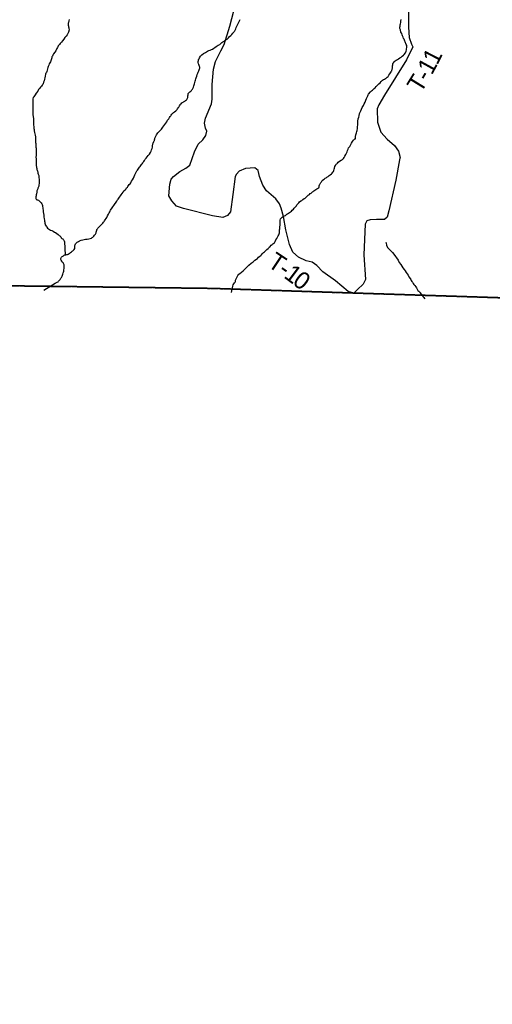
# Model space of a CAD drawing. Header units: feet. Extents: x -155 to 2423567, y -56 to 1091522.
# Tile 9 of 16: x 2252608 to 2260735, y 797101 to 814042. Entities that reach past the tile are written whole.
import ezdxf

# ---------------------------------------------------------------- set-up
doc = ezdxf.new("R2010")
doc.units = ezdxf.units.FT
doc.header["$MEASUREMENT"] = 0
doc.linetypes.add('OhDOT_USTN3', pattern=[0.22, 0.165, -0.055])
for name, color, linetype in [('GM_X_Adjacent_County', 7, 'OhDOT_USTN3'), ('GM_X_County', 7, 'OhDOT_USTN3'), ('GM_X_Minor_River', 5, 'Continuous'), ('GM_X_Township', 7, 'OhDOT_USTN3'), ('GM_X_Township_Road', 4, 'Continuous'), ('GM_X_Township_Road_Text', 4, 'Continuous')]:
    doc.layers.add(name, color=color, linetype=linetype)
doc.styles.add('Style-font30', font='font30.shx')

msp = doc.modelspace()

# ---------------------------------------------------------------- linework, layer by layer
at = {"layer": 'GM_X_Adjacent_County', "flags": 128}
msp.add_lwpolyline([(2188970, 784800), (2192357, 784731), (2196448, 784615), (2197403, 784594), (2200215, 784512), (2200360, 788620), (2200613, 796485), (2200641, 798124), (2200753, 800343), (2200888, 804628), (2200970, 806426), (2200980, 806737), (2200964, 807397), (2200952, 807861), (2200950, 808740), (2200937, 810583), (2203468, 810454), (2205367, 810447), (2208877, 810314), (2211708, 810261), (2213519, 810293), (2215989, 810263), (2216269, 810252), (2216385, 810247), (2222591, 810077), (2224069, 810043), (2226694, 809947), (2227551, 809935), (2233091, 809852), (2233946, 809839), (2234064, 809837), (2234824, 809845), (2235024, 809841), (2235108, 809832), (2235157, 809813), (2237881, 809768), (2239933, 809721), (2240904, 809686), (2241725, 809678), (2244622, 809597), (2247789, 809509), (2251380, 809474), (2251689, 809473), (2255913, 809419), (2258356, 809339), (2262276, 809213), (2265363, 809148), (2266460, 809129), (2267589, 809085), (2268756, 809074), (2271583, 809017), (2272383, 808997), (2274807, 808927), (2275865, 808932), (2278607, 808857), (2281941, 808765), (2284511, 808769), (2285052, 808754), (2286396, 808723), (2287694, 808712), (2288312, 808685), (2293017, 808570), (2292944, 804219), (2292931, 803917), (2292920, 803204), (2292913, 802612), (2292800, 794225), (2292779, 793198), (2293374, 793190), (2298035, 793128), (2299175, 793146), (2301755, 793131), (2303152, 793123), (2305819, 793124), (2310364, 793079), (2313830, 793043), (2317765, 792991), (2319605, 792982), (2320703, 792942), (2324572, 792923), (2324541, 790177), (2324510, 787483), (2324439, 782975), (2324438, 782818), (2324414, 782080), (2324424, 781556), (2324373, 779095), (2324338, 777708), (2324311, 776692), (2324262, 773851), (2324216, 769717), (2324176, 766362), (2324107, 762362), (2324092, 761384), (2324078, 760960), (2323982, 751407), (2323980, 751235), (2323977, 751057), (2323976, 750974), (2323909, 745366), (2323897, 744881), (2323804, 741223), (2323694, 734731), (2323638, 732518), (2323640, 730800), (2323587, 727019), (2323538, 723035), (2323488, 719313), (2323389, 713951), (2323387, 713770), (2323379, 713156), (2322898, 713163), (2321726, 713178), (2321372, 713183), (2320947, 713195), (2320606, 713207), (2318933, 713214), (2314690, 713308), (2309795, 713393), (2307399, 713421), (2307209, 713423), (2303944, 713491), (2303812, 713492), (2299788, 713546), (2299202, 713555), (2299084, 713553), (2291519, 713606), (2291511, 712300), (2287530, 712365), (2286120, 712388), (2284320, 712418), (2283890, 712425), (2283622, 712428), (2280807, 712431), (2280782, 709984), (2280758, 705841), (2280739, 702482), (2280735, 701809), (2280734, 701754), (2280575, 701748), (2279304, 701805), (2274523, 701941), (2268357, 702066), (2267453, 702102), (2266418, 702131), (2259694, 702266), (2259396, 702227), (2259200, 695737), (2259078, 691690), (2257336, 691739), (2253799, 691787), (2252659, 691828), (2251072, 691849), (2250969, 691851), (2249438, 691906), (2242853, 692061), (2240552, 692108), (2237079, 692186), (2235857, 692235), (2233562, 692283), (2228570, 692450), (2227054, 692501), (2227044, 692058), (2226990, 689436), (2226882, 684241), (2226906, 683181), (2226899, 681950), (2226874, 681417), (2226791, 675309), (2226745, 671901), (2226735, 671180), (2226544, 671184), (2224671, 671212), (2223922, 671228), (2223586, 671237), (2223518, 671250), (2221487, 671304), (2214245, 671519), (2214126, 671527), (2207163, 671713), (2206419, 671712), (2204929, 671759), (2203577, 671790), (2199683, 671849), (2197951, 671956), (2194718, 672119), (2194857, 676214), (2194852, 676260), (2194853, 676321), (2194856, 676593), (2194863, 676781), (2194879, 676818), (2194880, 676867), (2194966, 683936), (2195138, 690919), (2195151, 691485), (2195143, 692039), (2195156, 692291), (2195154, 692373), (2195152, 692456), (2195152, 692521), (2195152, 692656), (2195170, 693002), (2195161, 693084), (2195171, 693419), (2195185, 693644), (2195230, 693771), (2195203, 694816), (2195236, 695226), (2195271, 698126), (2195346, 704205), (2193261, 704273), (2191222, 704338), (2187680, 704451), (2186409, 704496), (2186080, 704519), (2184840, 704567), (2185422, 720498), (2185490, 722774), (2185649, 727529), (2185675, 729388), (2185793, 731430), (2186113, 740353), (2186194, 742902), (2186363, 747793), (2186525, 752221), (2186586, 754163), (2186645, 756395), (2186664, 758147), (2186861, 763107), (2186832, 763518), (2186986, 767287), (2187166, 774940), (2187223, 775519), (2187301, 778811), (2187491, 783653), (2187545, 784831)], close=True, dxfattribs=at)
at = {"layer": 'GM_X_County', "flags": 128}
msp.add_lwpolyline([(2243670, 966925), (2245496, 967220), (2251259, 968089), (2252800, 968322), (2253355, 968407), (2253837, 968476), (2254521, 968572), (2255025, 968928), (2255796, 970471), (2256626, 972503), (2256998, 973008), (2257525, 973068), (2258050, 972955), (2258559, 972903), (2259079, 972653), (2259584, 972510), (2260105, 972490), (2261703, 971959), (2262214, 971872), (2262721, 971844), (2262781, 971821), (2263021, 971730), (2263225, 971652), (2263732, 971249), (2264085, 970742), (2264011, 970226), (2263502, 969934), (2262984, 969822), (2262477, 969650), (2261456, 968823), (2260946, 968539), (2260640, 968285), (2264331, 968240), (2265711, 968240), (2270238, 968238), (2272659, 968235), (2280722, 968218), (2285626, 968187), (2286951, 968168), (2287501, 968160), (2288216, 968150), (2292919, 968108), (2296526, 968104), (2296479, 965356), (2296448, 963511), (2296423, 960870), (2296408, 958466), (2296367, 956057), (2296281, 950996), (2296177, 947051), (2296064, 942890), (2296028, 941568), (2295972, 939486), (2295916, 936962), (2299326, 936856), (2302575, 936812), (2308259, 936694), (2311710, 936593), (2311634, 933543), (2311541, 929080), (2311333, 919259), (2311306, 917826), (2311256, 915178), (2311236, 914088), (2311214, 912955), (2311204, 912098), (2311183, 910510), (2311162, 908662), (2311142, 906658), (2311136, 904416), (2311128, 901731), (2311015, 895934), (2310932, 888659), (2310895, 887022), (2310806, 880375), (2310724, 876069), (2310623, 872515), (2310623, 872508), (2310607, 871396), (2310502, 865439), (2310498, 865288), (2310398, 861026), (2310306, 856424), (2310248, 853220), (2310223, 851932), (2310214, 851520), (2310138, 848241), (2310114, 846712), (2310080, 844541), (2310027, 841184), (2307349, 841233), (2303948, 841296), (2299409, 841304), (2298984, 841309), (2298203, 841318), (2296152, 841341), (2293505, 841370), (2293396, 836726), (2293369, 835544), (2293369, 835523), (2293308, 832193), (2293233, 828059), (2293212, 825327), (2293118, 821627), (2293188, 821552), (2293117, 818552), (2293112, 818342), (2293053, 815903), (2293041, 815366), (2293031, 814619), (2293029, 814434), (2293026, 814182), (2293020, 810701), (2293017, 808570), (2288312, 808685), (2287694, 808712), (2286396, 808723), (2285052, 808754), (2284511, 808769), (2281941, 808765), (2278607, 808857), (2275865, 808932), (2274807, 808927), (2272383, 808997), (2271583, 809017), (2268756, 809074), (2267589, 809085), (2266460, 809129), (2265363, 809148), (2262276, 809213), (2258356, 809339), (2255913, 809419), (2251689, 809473), (2251380, 809474), (2247789, 809509), (2244622, 809597), (2241725, 809678), (2240904, 809686), (2239933, 809721), (2237881, 809768), (2235157, 809813), (2235108, 809832), (2235024, 809841), (2234824, 809845), (2234064, 809837), (2233946, 809839), (2233091, 809852), (2227551, 809935), (2226694, 809947), (2224069, 810043), (2222591, 810077), (2216385, 810247), (2216269, 810252), (2215989, 810263), (2213519, 810293), (2213627, 817102), (2213655, 818136), (2213726, 820713), (2213805, 823202), (2213815, 823503), (2213879, 825865), (2213899, 826592), (2213910, 827017), (2213920, 827376), (2213958, 828780), (2214067, 832866), (2214085, 833647), (2214161, 837071), (2214172, 837601), (2214173, 837651), (2214280, 842456), (2214325, 844752), (2214394, 848299), (2214406, 850297), (2214439, 851037), (2214443, 851558), (2214446, 852454), (2214462, 853287), (2214476, 853629), (2214493, 853816), (2214491, 853997), (2214499, 854314), (2214510, 854746), (2214525, 855349), (2214553, 855578), (2214547, 856204), (2214657, 859704), (2214652, 860056), (2214703, 861291), (2214685, 861780), (2214689, 861870), (2214692, 861891), (2214706, 862018), (2214722, 862314), (2214713, 862358), (2214760, 863784), (2213059, 863767), (2212338, 863778), (2207729, 863916), (2205877, 863971), (2201653, 864097), (2200260, 864139), (2197000, 864235), (2196205, 864256), (2196155, 864257), (2196092, 864258), (2195885, 864274), (2195196, 864286), (2194935, 864288), (2191445, 864378), (2189480, 864425), (2188982, 864436), (2188457, 864449), (2187922, 864462), (2187925, 864628), (2187948, 865755), (2187948, 866033), (2188007, 867963), (2188110, 871364), (2188124, 871834), (2188182, 873967), (2188318, 879030), (2188403, 882186), (2188476, 886476), (2188490, 887264), (2188495, 887582), (2188532, 889441), (2188560, 890861), (2188613, 891479), (2190605, 891425), (2191120, 891411), (2193461, 891346), (2197423, 891265), (2199208, 891260), (2199586, 891258), (2199593, 891663), (2199711, 897821), (2199775, 901222), (2199836, 904425), (2199869, 906089), (2199891, 907113), (2199947, 909708), (2200006, 912318), (2200087, 915212), (2200143, 917325), (2200155, 917813), (2200338, 924556), (2200392, 926843), (2200484, 930897), (2200489, 931164), (2200543, 933850), (2200339, 933858), (2200406, 936209), (2200436, 937271), (2200493, 940261), (2200529, 942562), (2200560, 945010), (2200580, 945814), (2200683, 949897), (2200730, 951733), (2200755, 952721), (2200835, 955808), (2200883, 957242), (2200924, 958023), (2200215, 958030), (2199395, 958038), (2199385, 959902), (2202793, 960436), (2203294, 960508), (2204689, 960708), (2205329, 960811), (2211388, 961785), (2213677, 962155), (2216348, 962587), (2220392, 963239), (2223431, 963729), (2224410, 963887), (2224423, 963889), (2230233, 964788), (2231146, 964928), (2231408, 964969), (2232372, 965117), (2232817, 965186), (2235507, 965607), (2235785, 965650), (2240387, 966394)], close=True, dxfattribs=at)
at = {"layer": 'GM_X_Minor_River', "flags": 128}
for points in [[(2253457, 814043), (2253451, 814021), (2253446, 813994), (2253444, 813980), (2253442, 813964), (2253443, 813946), (2253445, 813930), (2253447, 813918), (2253451, 813904), (2253454, 813888), (2253458, 813868), (2253454, 813852), (2253452, 813842), (2253449, 813826), (2253437, 813803), (2253423, 813783), (2253406, 813757), (2253386, 813734), (2253367, 813708), (2253345, 813681), (2253325, 813657), (2253304, 813632), (2253290, 813616), (2253280, 813602), (2253272, 813591), (2253265, 813575), (2253255, 813561), (2253247, 813549), (2253239, 813533), (2253228, 813508), (2253210, 813482), (2253190, 813453), (2253177, 813431), (2253169, 813417), (2253163, 813403), (2253160, 813386), (2253142, 813336), (2253135, 813318), (2253125, 813299), (2253117, 813285), (2253108, 813261), (2253098, 813237), (2253090, 813218), (2253087, 813198), (2253081, 813176), (2253073, 813152), (2253066, 813134), (2253060, 813121), (2253054, 813103), (2253047, 813073), (2253039, 813043), (2253032, 813018), (2253026, 812988), (2253018, 812970), (2253015, 812956), (2253011, 812944), (2253003, 812927), (2252995, 812915), (2252982, 812899), (2252968, 812881), (2252950, 812860), (2252932, 812840), (2252917, 812815), (2252891, 812777), (2252874, 812752), (2252860, 812734), (2252848, 812714), (2252839, 812701), (2252833, 812681), (2252831, 812669), (2252831, 812651), (2252832, 812635), (2252832, 812615), (2252831, 812577), (2252831, 812542), (2252832, 812504), (2252833, 812458), (2252834, 812410), (2252840, 812372), (2252843, 812340), (2252846, 812305), (2252846, 812275), (2252845, 812249), (2252850, 812183), (2252852, 812169), (2252856, 812151), (2252859, 812131), (2252865, 812103), (2252870, 812081), (2252874, 812055), (2252877, 812029), (2252879, 812002), (2252881, 811976), (2252880, 811954), (2252882, 811932), (2252883, 811912), (2252885, 811890), (2252885, 811872)], [(2255365, 812575), (2255375, 812587), (2255383, 812597), (2255397, 812612), (2255445, 812639), (2255460, 812651), (2255474, 812661), (2255482, 812671), (2255494, 812692), (2255498, 812706), (2255501, 812720), (2255501, 812732), (2255503, 812750), (2255503, 812760), (2255506, 812770), (2255514, 812784), (2255534, 812803), (2255548, 812813), (2255560, 812823), (2255570, 812834), (2255577, 812846), (2255587, 812858), (2255593, 812868), (2255599, 812884), (2255604, 812905), (2255610, 812921), (2255616, 812941), (2255621, 812963), (2255625, 812983), (2255631, 813004), (2255636, 813024), (2255644, 813044), (2255654, 813072), (2255661, 813099), (2255669, 813123), (2255677, 813137), (2255684, 813149), (2255690, 813161), (2255696, 813178), (2255700, 813194), (2255703, 813206), (2255705, 813224), (2255701, 813238), (2255686, 813270), (2255680, 813282), (2255676, 813308), (2255677, 813324), (2255681, 813340), (2255685, 813356), (2255692, 813371), (2255702, 813387), (2255716, 813413), (2255741, 813436), (2255771, 813458), (2255803, 813479), (2255835, 813498), (2255861, 813510), (2255883, 813519), (2255904, 813527), (2255926, 813535), (2255946, 813550), (2255966, 813566), (2255988, 813581), (2256021, 813605), (2256047, 813618), (2256065, 813632), (2256083, 813647), (2256103, 813661), (2256121, 813673), (2256140, 813690), (2256158, 813702), (2256174, 813710), (2256186, 813721), (2256200, 813731), (2256216, 813751), (2256239, 813770), (2256257, 813790), (2256275, 813811), (2256288, 813825), (2256298, 813837), (2256306, 813849), (2256314, 813864), (2256324, 813884), (2256333, 813906), (2256343, 813930), (2256352, 813951), (2256366, 813975), (2256397, 814046)], [(2258927, 813053), (2258943, 813067), (2258957, 813087), (2258972, 813108), (2258986, 813128), (2258998, 813144), (2259004, 813155), (2259007, 813165), (2259009, 813175), (2259011, 813187), (2259015, 813199), (2259017, 813209), (2259016, 813221), (2259016, 813235), (2259018, 813247), (2259022, 813265), (2259025, 813280), (2259027, 813290), (2259035, 813300), (2259049, 813316), (2259067, 813333), (2259084, 813345), (2259102, 813359), (2259122, 813370), (2259144, 813384), (2259166, 813399), (2259186, 813417), (2259207, 813433), (2259221, 813444), (2259241, 813470), (2259247, 813484), (2259252, 813503), (2259258, 813523), (2259262, 813541), (2259265, 813561), (2259265, 813573), (2259265, 813585), (2259263, 813601), (2259256, 813617), (2259250, 813631), (2259244, 813645), (2259237, 813659), (2259231, 813675), (2259223, 813689), (2259217, 813705), (2259210, 813721), (2259204, 813739), (2259198, 813751), (2259193, 813765), (2259187, 813781), (2259177, 813803), (2259164, 813827), (2259154, 813865), (2259147, 813893), (2259147, 813911), (2259148, 813931), (2259150, 813951), (2259154, 813973), (2259159, 813996), (2259161, 814018), (2259166, 814046)], [(2257632, 811071), (2257642, 811081), (2257652, 811087), (2257663, 811097), (2257719, 811133), (2257741, 811145), (2257753, 811151), (2257758, 811167), (2257760, 811182), (2257764, 811198), (2257770, 811210), (2257774, 811220), (2257779, 811230), (2257787, 811240), (2257797, 811255), (2257811, 811273), (2257831, 811291), (2257848, 811304), (2257862, 811314), (2257876, 811322), (2257888, 811334), (2257910, 811347), (2257930, 811359), (2257949, 811372), (2257967, 811388), (2257983, 811404), (2257995, 811419), (2258005, 811433), (2258012, 811449), (2258016, 811469), (2258022, 811490), (2258029, 811514), (2258039, 811534), (2258045, 811544), (2258051, 811554), (2258060, 811565), (2258070, 811575), (2258086, 811589), (2258108, 811608), (2258136, 811626), (2258159, 811639), (2258175, 811653), (2258189, 811669), (2258201, 811694), (2258218, 811720), (2258230, 811744), (2258240, 811767), (2258247, 811791), (2258255, 811813), (2258264, 811837), (2258274, 811848), (2258282, 811858), (2258315, 811917), (2258333, 811945), (2258348, 811971), (2258370, 811990), (2258380, 811992), (2258384, 812006), (2258385, 812034), (2258389, 812063), (2258398, 812095), (2258406, 812119), (2258412, 812137), (2258415, 812170), (2258418, 812202), (2258420, 812226), (2258421, 812254), (2258423, 812296), (2258430, 812339), (2258440, 812363), (2258443, 812387), (2258453, 812428), (2258474, 812474), (2258495, 812531), (2258520, 812567), (2258534, 812596), (2258547, 812626), (2258561, 812657), (2258570, 812687), (2258582, 812707), (2258588, 812721), (2258594, 812732), (2258599, 812748), (2258605, 812758), (2258639, 812803), (2258658, 812819), (2258674, 812831), (2258688, 812844), (2258704, 812856), (2258720, 812870), (2258737, 812891), (2258763, 812913), (2258783, 812936), (2258804, 812958), (2258824, 812981), (2258844, 812999), (2258866, 813014), (2258882, 813020), (2258897, 813028), (2258911, 813038), (2258927, 813053)], [(2254165, 810753), (2254171, 810765), (2254181, 810780), (2254187, 810790), (2254197, 810804), (2254210, 810822), (2254224, 810843), (2254277, 810922), (2254291, 810940), (2254302, 810957), (2254314, 810973), (2254326, 810991), (2254340, 811010), (2254355, 811030), (2254369, 811050), (2254385, 811075), (2254400, 811099), (2254420, 811117), (2254436, 811134), (2254447, 811148), (2254459, 811160), (2254469, 811175), (2254481, 811189), (2254493, 811205), (2254506, 811219), (2254516, 811238), (2254532, 811262), (2254545, 811288), (2254563, 811317), (2254576, 811345), (2254588, 811372), (2254600, 811396), (2254611, 811418), (2254623, 811439), (2254635, 811455), (2254644, 811469), (2254654, 811485), (2254666, 811502), (2254678, 811516), (2254690, 811532), (2254703, 811548), (2254715, 811565), (2254725, 811579), (2254733, 811591), (2254742, 811605), (2254754, 811622), (2254768, 811640), (2254784, 811660), (2254801, 811681), (2254819, 811705), (2254839, 811728), (2254858, 811758), (2254870, 811780), (2254877, 811803), (2254883, 811827), (2254889, 811851), (2254892, 811873), (2254905, 811922), (2254909, 811932), (2254913, 811944), (2254919, 811956), (2254923, 811966), (2254926, 811976), (2254930, 811991), (2254934, 812003), (2254940, 812017), (2254944, 812029), (2254949, 812039), (2254955, 812051), (2254963, 812063), (2254973, 812078), (2254983, 812094), (2254998, 812112), (2255012, 812123), (2255022, 812133), (2255034, 812145), (2255044, 812159), (2255055, 812174), (2255069, 812192), (2255085, 812214), (2255102, 812237), (2255120, 812261), (2255136, 812286), (2255151, 812316), (2255171, 812338), (2255183, 812359), (2255194, 812375), (2255204, 812389), (2255212, 812399), (2255224, 812414), (2255242, 812432), (2255255, 812444), (2255271, 812459), (2255293, 812473), (2255303, 812485), (2255313, 812498), (2255320, 812510), (2255330, 812524), (2255342, 812540), (2255354, 812559), (2255365, 812575)], [(2252885, 811872), (2252888, 811848), (2252890, 811830), (2252890, 811810), (2252891, 811789), (2252893, 811767), (2252891, 811755), (2252892, 811745), (2252892, 811731), (2252890, 811711), (2252889, 811693), (2252887, 811683), (2252887, 811671), (2252889, 811659), (2252889, 811641), (2252890, 811604), (2252893, 811580), (2252891, 811568), (2252891, 811546), (2252893, 811530), (2252896, 811516), (2252898, 811498), (2252900, 811480), (2252905, 811466), (2252909, 811454), (2252913, 811438), (2252917, 811424), (2252922, 811404), (2252928, 811384), (2252934, 811364), (2252939, 811340), (2252939, 811320), (2252942, 811298), (2252944, 811280), (2252943, 811225), (2252939, 811203), (2252936, 811177), (2252928, 811155), (2252922, 811143), (2252917, 811130), (2252911, 811118), (2252905, 811100), (2252900, 811072), (2252894, 811044), (2252890, 811027), (2252889, 811009), (2252887, 810995), (2252887, 810985), (2252887, 810965), (2252892, 810953), (2252904, 810943), (2252916, 810941), (2252930, 810938), (2252950, 810918), (2252963, 810904), (2252975, 810890), (2252987, 810876), (2252994, 810862), (2252998, 810844), (2253002, 810826), (2253005, 810806), (2253007, 810790), (2253009, 810766), (2253014, 810736), (2253016, 810708), (2253021, 810678), (2253025, 810648), (2253028, 810618), (2253032, 810594), (2253037, 810576), (2253039, 810561), (2253039, 810549), (2253041, 810537), (2253046, 810527), (2253048, 810515), (2253067, 810482), (2253075, 810470), (2253087, 810458), (2253101, 810444), (2253120, 810432), (2253138, 810422), (2253158, 810413), (2253182, 810401), (2253207, 810389), (2253225, 810380), (2253245, 810364), (2253272, 810344), (2253288, 810328), (2253300, 810321), (2253315, 810305), (2253323, 810291), (2253335, 810279), (2253347, 810269), (2253357, 810259), (2253364, 810249), (2253374, 810237), (2253380, 810221), (2253391, 809996)], [(2256251, 809350), (2256272, 809460), (2256279, 809482), (2256291, 809500), (2256301, 809515), (2256311, 809525), (2256316, 809537), (2256320, 809559), (2256328, 809583), (2256339, 809604), (2256347, 809618), (2256353, 809630), (2256359, 809640), (2256378, 809661), (2256396, 809677), (2256448, 809720), (2256467, 809738), (2256491, 809761), (2256517, 809788), (2256548, 809820), (2256588, 809853), (2256623, 809878), (2256651, 809904), (2256679, 809919), (2256697, 809933), (2256716, 809954), (2256736, 809972), (2256754, 809985), (2256766, 809997), (2256780, 810013), (2256799, 810034), (2256817, 810050), (2256837, 810068), (2256856, 810089), (2256878, 810105), (2256890, 810115), (2256900, 810128), (2256916, 810142), (2256933, 810160), (2256949, 810173), (2256963, 810185), (2256977, 810195), (2256987, 810204), (2256995, 810214), (2257002, 810228), (2257014, 810254), (2257030, 810277), (2257041, 810299), (2257053, 810321), (2257063, 810342), (2257072, 810358), (2257076, 810376), (2257078, 810394), (2257078, 810410), (2257077, 810424), (2257079, 810444), (2257081, 810462), (2257082, 810477), (2257082, 810489), (2257084, 810503), (2257086, 810519), (2257085, 810529), (2257085, 810559), (2257085, 810581), (2257088, 810595), (2257094, 810613), (2257102, 810626), (2257124, 810644), (2257145, 810659), (2257163, 810669), (2257179, 810675), (2257191, 810683), (2257199, 810694), (2257213, 810702), (2257229, 810712), (2257245, 810723), (2257262, 810735), (2257280, 810749), (2257296, 810766), (2257314, 810780), (2257328, 810798), (2257347, 810815), (2257359, 810829), (2257367, 810839), (2257375, 810855), (2257386, 810868), (2257396, 810880), (2257406, 810890), (2257420, 810906), (2257442, 810923), (2257460, 810933), (2257475, 810946), (2257501, 810964), (2257517, 810974), (2257533, 810989), (2257551, 811005), (2257570, 811024), (2257592, 811036), (2257604, 811050), (2257618, 811059), (2257632, 811071)], [(2253025, 809387), (2253216, 809511), (2253238, 809519), (2253254, 809526), (2253268, 809534), (2253276, 809544), (2253286, 809552), (2253301, 809573), (2253317, 809593), (2253325, 809605), (2253333, 809619), (2253339, 809632), (2253344, 809646), (2253350, 809664), (2253358, 809684), (2253361, 809700), (2253365, 809717), (2253367, 809739), (2253370, 809759), (2253374, 809795), (2253373, 809811), (2253371, 809823), (2253367, 809837), (2253359, 809849), (2253353, 809859), (2253340, 809873), (2253330, 809885), (2253320, 809903), (2253315, 809917), (2253317, 809931), (2253323, 809945), (2253329, 809955), (2253337, 809967), (2253352, 809976), (2253362, 809982), (2253374, 809990), (2253386, 809994), (2253400, 809999), (2253416, 810001), (2253430, 810003), (2253440, 810007), (2253456, 810020), (2253468, 810026), (2253482, 810038), (2253498, 810048), (2253512, 810057), (2253524, 810063), (2253539, 810081), (2253547, 810091), (2253553, 810106), (2253555, 810120), (2253554, 810138), (2253556, 810148), (2253558, 810158), (2253562, 810170), (2253568, 810184), (2253573, 810194), (2253595, 810217), (2253605, 810221), (2253617, 810227), (2253635, 810236), (2253665, 810248), (2253691, 810255), (2253715, 810259), (2253739, 810264), (2253769, 810266), (2253797, 810271), (2253821, 810275), (2253841, 810283), (2253855, 810292), (2253864, 810302), (2253880, 810318), (2253896, 810337), (2253910, 810351), (2253918, 810363), (2253921, 810375), (2253925, 810387), (2253929, 810401), (2253933, 810420), (2253936, 810430), (2253946, 810444), (2253954, 810456), (2253976, 810479), (2253993, 810497), (2254011, 810515), (2254027, 810532), (2254039, 810544), (2254049, 810556), (2254058, 810569), (2254068, 810583), (2254080, 810601), (2254094, 810619), (2254107, 810640), (2254119, 810668), (2254136, 810694), (2254148, 810719), (2254158, 810739), (2254165, 810753)], [(2258905, 810214), (2258908, 810196), (2258916, 810162), (2258935, 810124), (2258960, 810094), (2258982, 810070), (2259002, 810054), (2259019, 810035), (2259039, 810007), (2259115, 809904), (2259136, 809866), (2259159, 809830), (2259179, 809800), (2259198, 809772), (2259219, 809745), (2259239, 809719), (2259256, 809695), (2259272, 809671), (2259289, 809647), (2259301, 809619), (2259320, 809587), (2259332, 809570), (2259340, 809554), (2259351, 809538), (2259365, 809524), (2259375, 809506), (2259388, 809488), (2259402, 809468), (2259419, 809448), (2259431, 809427), (2259443, 809407), (2259456, 809381), (2259472, 809369), (2259480, 809359), (2259487, 809349), (2259576, 809240)]]:
    msp.add_lwpolyline(points, dxfattribs=at)
at = {"layer": 'GM_X_Township', "flags": 128}
msp.add_lwpolyline([(2239933, 809721), (2240055, 815341), (2240103, 818376), (2240190, 822151), (2240327, 828134), (2240361, 829592), (2240493, 834319), (2242113, 834295), (2242159, 836966), (2243196, 836936), (2245402, 836870), (2248383, 836803), (2248828, 836794), (2252310, 836692), (2255104, 836611), (2258633, 836509), (2262480, 836397), (2263883, 836356), (2266910, 836268), (2266862, 835259), (2266656, 827967), (2266646, 826102), (2266613, 819297), (2266579, 817040), (2266556, 813018), (2266460, 809129), (2265363, 809148), (2262276, 809213), (2258356, 809339), (2255913, 809419), (2251689, 809473), (2251380, 809474), (2247789, 809509), (2244622, 809597), (2241725, 809678), (2240904, 809686)], close=True, dxfattribs=at)
at = {"layer": 'GM_X_Township_Road', "flags": 128}
for points in [[(2259557, 815804), (2259329, 815438), (2259163, 815102), (2259038, 814819), (2258986, 814674), (2258984, 814625), (2259051, 814568), (2259193, 814461), (2259294, 814233), (2259294, 813912), (2259305, 813737), (2259348, 813619), (2259369, 813577), (2259257, 813352), (2258883, 812744), (2258783, 812580), (2258756, 812510), (2258763, 812277), (2258819, 812108), (2258927, 811987), (2259053, 811880), (2259121, 811778), (2259148, 811672), (2259145, 811659)], [(2258356, 809339), (2258259, 809363), (2258041, 809551), (2257821, 809706), (2257720, 809811), (2257635, 809869), (2257536, 809893), (2257403, 809958), (2257307, 810045), (2257249, 810177), (2257186, 810424), (2257145, 810657), (2257105, 810799), (2257074, 810875), (2257012, 810962), (2256854, 811099), (2256787, 811195), (2256734, 811343), (2256711, 811447), (2256650, 811493), (2256490, 811483), (2256382, 811435), (2256334, 811386), (2256313, 811342), (2256270, 811034), (2256230, 810736), (2256183, 810673), (2256101, 810640), (2255924, 810670), (2255422, 810794), (2255305, 810833), (2255222, 810928), (2255174, 811010), (2255188, 811215), (2255215, 811298), (2255253, 811343), (2255362, 811433), (2255464, 811486), (2255531, 811539), (2255613, 811767), (2255679, 811899), (2255755, 811974), (2255806, 812049), (2255823, 812124), (2255802, 812178), (2255787, 812264), (2255804, 812349), (2255907, 812595), (2255918, 812674), (2255915, 812929), (2255940, 813191), (2255975, 813324), (2256069, 813506), (2256121, 813617), (2256224, 813932), (2256320, 814301)], [(2259145, 811659), (2259141, 811633), (2259075, 811283), (2258953, 810751), (2258924, 810646), (2258880, 810603), (2258744, 810602), (2258637, 810598), (2258575, 810584), (2258548, 810523), (2258525, 809996), (2258552, 809573), (2258515, 809493), (2258416, 809400), (2258356, 809339)]]:
    msp.add_lwpolyline(points, dxfattribs=at)

# ---------------------------------------------------------------- texts
at = {"layer": 'GM_X_Township_Road_Text', "style": 'Style-font30'}
for s, rotation, p in [('1', 63.1925, (2259788, 813249)), ('1', 61.3122, (2259694, 813078)), ('T', 58.3358, (2259505, 812766)), ('-', 59.4031, (2259626, 812962)), ('T', 326.279, (2256851, 809809)), ('1', 323.1936, (2257134, 809615)), ('-', 324.084, (2257035, 809686)), ('0', 322.8772, (2257282, 809504))]:
    msp.add_text(s, height=300, rotation=rotation, dxfattribs=at).set_placement(p)

doc.saveas('drawing.dxf')
